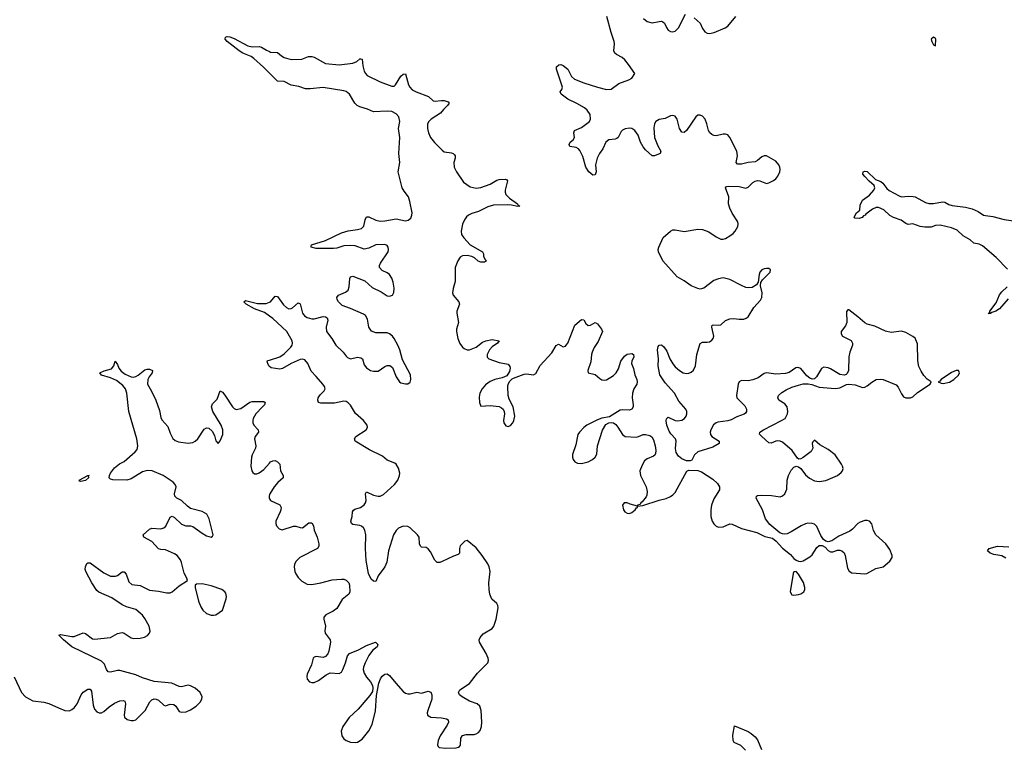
# Model space of a CAD drawing. Header units: inches. Extents: x 1694897 to 1849880, y 907231 to 1017944.
# Tile 94 of 171: x 1817814 to 1826431, y 931440 to 937822. Entities that reach past the tile are written whole.
import ezdxf

# ---------------------------------------------------------------- set-up
doc = ezdxf.new("R2010")
doc.units = ezdxf.units.IN
doc.header["$MEASUREMENT"] = 0
doc.layers.add('B8913', color=7, linetype='Continuous')
doc.layers.add('B8923', color=7, linetype='Continuous')

msp = doc.modelspace()

# ---------------------------------------------------------------- linework, layer by layer
at = {"layer": 'B8913', "color": 6, "elevation": 700}
for points in [[(1820000, 937353.7), (1819947.2, 937407.2), (1819862.2, 937482.2), (1819838.5, 937498.5), (1819767.1, 937530), (1819735.3, 937550), (1819629, 937630), (1819611.2, 937650), (1819614, 937670), (1819630, 937676), (1819652.8, 937672.8), (1819690, 937657.3), (1819810, 937591.6), (1819850, 937583.2), (1819910, 937585.7), (1819930, 937580.3), (1819973.9, 937553.9), (1820000, 937542.9)], [(1820000, 935225.1), (1819956.2, 935256.2), (1819869.9, 935290), (1819796.3, 935330), (1819777, 935350), (1819790, 935363), (1819896.5, 935336.5), (1819970, 935335.5), (1820000, 935347.3)], [(1817765.3, 932065.3), (1817829.5, 931929.5), (1817866.3, 931890), (1817930, 931857.2), (1818025.2, 931845.2), (1818070, 931832.6), (1818153.4, 931793.4), (1818210, 931772.5), (1818250, 931769.5), (1818270, 931779.1), (1818290, 931796.1), (1818318.5, 931830), (1818352.8, 931910), (1818370, 931930.7), (1818410, 931958), (1818430, 931957.7), (1818441.8, 931941.8), (1818457.5, 931817.5), (1818470, 931782.8), (1818490, 931759.4), (1818510, 931750.1), (1818530, 931751.4), (1818550, 931761.6), (1818596.5, 931803.5), (1818643.9, 931836.1), (1818690, 931857), (1818720.1, 931860.1), (1818733.5, 931853.5), (1818739.6, 931830), (1818727.8, 931730), (1818732.8, 931712.8), (1818753.8, 931693.8), (1818790, 931682.7), (1818810, 931683.2), (1818830, 931691), (1818870, 931726.3), (1818911.5, 931770), (1818953.9, 931846.1), (1818970, 931863.9), (1818990, 931872.9), (1819010, 931871), (1819030, 931862), (1819076.8, 931816.8), (1819090, 931813), (1819130, 931826.6), (1819162.7, 931822.7), (1819179.8, 931810), (1819210, 931763.9), (1819230, 931756.5), (1819270, 931760.5), (1819310, 931777.5), (1819359.3, 931810), (1819394.7, 931845.3), (1819408.9, 931870), (1819409.8, 931890), (1819392.9, 931930), (1819350, 931968), (1819310, 931988.2), (1819287.6, 931992.4), (1819230, 931978.3), (1819210, 931981.4), (1819145.2, 932010), (1818990, 932025), (1818890, 932057.9), (1818830, 932084.4), (1818690, 932122.5), (1818670, 932122.7), (1818610, 932107.6), (1818590, 932110.6), (1818574.7, 932130), (1818556.3, 932176.3), (1818530, 932203.2), (1818271.4, 932330), (1818198, 932390), (1818157.6, 932430), (1818170, 932438.3), (1818270, 932419.2), (1818290, 932420.1), (1818370, 932451.5), (1818390, 932445.2), (1818450, 932400.4), (1818470, 932396), (1818607.8, 932412.2), (1818670, 932444.6), (1818710, 932453.2), (1818730, 932449.5), (1818788.4, 932408.4), (1818810, 932402.1), (1818870, 932404.2), (1818905.4, 932414.6), (1818931.9, 932428.1), (1818950.6, 932449.4), (1818954.9, 932465.1), (1818947.4, 932510), (1818910, 932578.2), (1818890, 932606.2), (1818870, 932624.8), (1818830, 932655.3), (1818750, 932678.5), (1818710, 932696.1), (1818619.6, 932759.6), (1818507.1, 932807.1), (1818490, 932822.2), (1818446.2, 932890), (1818393.8, 932990), (1818387.8, 933010), (1818389.8, 933030.2), (1818402.5, 933057.5), (1818410, 933065.5), (1818430, 933065.3), (1818550, 932976.6), (1818610, 932948.1), (1818652.9, 932947.1), (1818670, 932953.5), (1818710, 932985.6), (1818730, 932985), (1818744.8, 932964.8), (1818770, 932898.5), (1818796.2, 932876.2), (1818870, 932866.5), (1818950, 932825), (1819030, 932816.3), (1819101.7, 932801.7), (1819130, 932802.9), (1819150, 932811.1), (1819210, 932864.6), (1819282.7, 932910), (1819277.4, 932930), (1819253.3, 932973.3), (1819230, 933067.8), (1819220.7, 933090), (1819191.7, 933130), (1819170, 933143.9), (1819090, 933178.5), (1819050, 933181.2), (1819030, 933187.6), (1818970, 933252.9), (1818900.4, 933290), (1818894.7, 933310), (1818950, 933359), (1818970, 933368.7), (1819050, 933362.7), (1819075.3, 933370), (1819092.7, 933387.3), (1819130, 933465.5), (1819150, 933472.8), (1819170, 933461.8), (1819230, 933403.7), (1819269.1, 933389.1), (1819310, 933388.9), (1819330, 933383.2), (1819410, 933323.8), (1819450, 933300.6), (1819490, 933289.1), (1819502.6, 933297.4), (1819508.3, 933310), (1819473.3, 933450), (1819451.4, 933490), (1819410, 933514.4), (1819310, 933541.9), (1819281.5, 933561.5), (1819230, 933609.3), (1819190, 933632.4), (1819173.1, 933650), (1819167.6, 933670), (1819183.3, 933730), (1819176.1, 933750), (1819156.7, 933770), (1819070, 933829.9), (1818972.4, 933870), (1818930, 933873.8), (1818890, 933862.2), (1818790, 933801.4), (1818751.3, 933788.7), (1818630, 933792.9), (1818610, 933797.7), (1818597.4, 933810), (1818600.1, 933830), (1818610.3, 933850), (1818644.4, 933895.6), (1818688.9, 933931.1), (1818730, 933951.8), (1818824, 934036), (1818841.4, 934058.6), (1818849, 934090), (1818840.3, 934150), (1818768.4, 934390), (1818752.7, 934550), (1818740.8, 934590), (1818717.6, 934617.6), (1818660.4, 934660.4), (1818610, 934684.8), (1818530, 934708.3), (1818514.3, 934730), (1818552.5, 934747.5), (1818616.3, 934763.7), (1818637, 934790), (1818650, 934831.3), (1818670, 934802.6), (1818682.2, 934770), (1818702.3, 934742.3), (1818736.4, 934716.4), (1818790, 934694.4), (1818810, 934691.4), (1818830, 934695.8), (1818852.1, 934707.9), (1818910, 934754.2), (1818930, 934762), (1818950, 934761.9), (1818975.8, 934750), (1818973, 934730), (1818946.3, 934693.7), (1818935.3, 934670), (1818932.3, 934630), (1818968.7, 934568.8), (1819006.4, 934490), (1819037.7, 934397.7), (1819050, 934338.3), (1819058.5, 934318.5), (1819110, 934257.8), (1819130, 934201.2), (1819154.7, 934154.7), (1819176.3, 934136.3), (1819204.6, 934124.6), (1819290, 934111.4), (1819330, 934119.8), (1819350, 934129.5), (1819372.1, 934150), (1819430, 934234.4), (1819450, 934248.1), (1819470, 934245.5), (1819497.6, 934217.6), (1819518.8, 934178.8), (1819531.8, 934131.8), (1819550, 934110.6), (1819570, 934133), (1819592.8, 934190), (1819592.2, 934230), (1819576, 934270), (1819505, 934390), (1819493.8, 934430), (1819502.7, 934457.3), (1819541.3, 934498.7), (1819570, 934572), (1819590, 934559), (1819610, 934533), (1819676.3, 934430), (1819690, 934416.8), (1819710, 934408.8), (1819750, 934417.2), (1819829.2, 934470.8), (1819850, 934477.1), (1819930, 934479.1), (1819950, 934476.9), (1819961.1, 934470), (1819956, 934450), (1819939.8, 934430), (1819879.8, 934370), (1819858, 934330), (1819853.1, 934310), (1819853.7, 934290), (1819862.5, 934270), (1819901.7, 934230), (1819905.1, 934210), (1819875.8, 934170), (1819867.7, 934150), (1819879.5, 934090), (1819878.7, 934070), (1819848.9, 934011.1), (1819843.1, 933990), (1819838.2, 933910), (1819845, 933870), (1819854.6, 933854.6), (1819870, 933844.1), (1819890, 933844.7), (1819910, 933853.3), (1819950, 933882), (1820000, 933937.6)], [(1820000, 934785.4), (1819994.6, 934790), (1819984.9, 934810), (1819980.9, 934830), (1819984.2, 934835.8), (1820000, 934840.6)], [(1820000, 933663.1), (1819996.1, 933650), (1819997.4, 933630), (1820000, 933625.7)]]:
    msp.add_lwpolyline(points, dxfattribs=at)
for points in [[(1818350, 933776.2), (1818340.5, 933780.5), (1818334.5, 933790), (1818410, 933830.8), (1818422, 933830), (1818412.7, 933827.3), (1818415.1, 933810), (1818390, 933785.8)], [(1819410, 932880.7), (1819362.5, 932877.5), (1819350.7, 932870), (1819350.4, 932850), (1819378.4, 932730), (1819398.3, 932678.3), (1819416.9, 932650), (1819450, 932621.5), (1819490, 932606), (1819510, 932605.8), (1819529.7, 932610.3), (1819590, 932650.7), (1819619.9, 932750), (1819623.4, 932770), (1819617.8, 932797.8), (1819610.3, 932810.3), (1819582.8, 932830), (1819490, 932863.7)]]:
    msp.add_lwpolyline(points, close=True, dxfattribs=at)
at = {"layer": 'B8923', "color": 6}
for points, elevation in [([(1820000, 937542.9), (1820010, 937538.6), (1820070, 937535.8), (1820104.8, 937504.8), (1820129.6, 937489.6), (1820190, 937473.4), (1820282.7, 937477.3), (1820341.4, 937498.6), (1820370, 937498.9), (1820390, 937492.8), (1820490, 937437.9), (1820610, 937427.3), (1820730, 937440.4), (1820764.2, 937455.8), (1820790, 937480.3), (1820799.5, 937479.5), (1820810, 937476), (1820816.4, 937416.4), (1820829.6, 937369.6), (1820839.3, 937350), (1820854.4, 937334.4), (1820970, 937277.5), (1821070, 937240.7), (1821090, 937240.8), (1821103.5, 937250), (1821150, 937326.6), (1821170, 937344.2), (1821190, 937348.8), (1821215.8, 937250), (1821227.5, 937230), (1821250, 937208.3), (1821283.5, 937190), (1821391.7, 937150), (1821432.5, 937112.5), (1821450, 937108.2), (1821504.5, 937115.5), (1821530, 937113.4), (1821563, 937103), (1821572, 937092), (1821559.4, 937070), (1821524.3, 937035.7), (1821497.9, 937002.1), (1821415.2, 936950), (1821393.5, 936930), (1821383.5, 936910), (1821384.3, 936870), (1821392.1, 936830), (1821410.1, 936790), (1821444.9, 936744.9), (1821510, 936677.7), (1821530, 936665), (1821594.4, 936654.4), (1821608.7, 936648.7), (1821618.4, 936638.4), (1821623.8, 936630), (1821624.1, 936610), (1821613.6, 936570), (1821616.8, 936530), (1821636.6, 936490), (1821699.1, 936399.1), (1821757, 936357), (1821810, 936347.3), (1821850, 936353.1), (1821930, 936381), (1821990, 936415.9), (1822010, 936421.8), (1822066.2, 936426.2), (1822078.6, 936418.6), (1822083.5, 936410), (1822061.8, 936330), (1822061.6, 936310), (1822068.6, 936290), (1822099.6, 936259.6), (1822170.2, 936210), (1822176.1, 936196.1), (1822190.3, 936189.7), (1822174.1, 936185.9), (1822118.7, 936198.7), (1822081.7, 936201.7), (1821961.4, 936198.6), (1821910, 936182.3), (1821830, 936142.9), (1821770, 936124.1), (1821742.3, 936110), (1821725.2, 936094.8), (1821705.5, 936070), (1821688.6, 936030), (1821676.9, 935970), (1821680.4, 935940.4), (1821700.4, 935910), (1821756.3, 935850), (1821865.5, 935790), (1821873.1, 935770), (1821873.3, 935750), (1821885.1, 935725.1), (1821899.7, 935710), (1821882.9, 935697.1), (1821850, 935698.5), (1821827.3, 935707.3), (1821794.6, 935734.6), (1821770, 935747.9), (1821730, 935756.3), (1821690, 935754.1), (1821670, 935741.1), (1821647.2, 935710), (1821625.7, 935650), (1821625.3, 935530), (1821607.2, 935467.2), (1821602.5, 935430), (1821607.7, 935407.7), (1821657.8, 935350), (1821663.1, 935330), (1821640.1, 935270), (1821639.5, 935250), (1821654.6, 935170), (1821637.6, 935110), (1821636.8, 935090), (1821647.5, 935030), (1821665.9, 934985.9), (1821690, 934953.7), (1821703.2, 934943.2), (1821730, 934930.6), (1821750, 934930.5), (1821810, 934954.6), (1821863.5, 934996.5), (1821892.9, 935010), (1821950, 935019.4), (1822010.1, 935010.1), (1821996.5, 934990), (1821950, 934955.8), (1821925.9, 934930), (1821906, 934890), (1821904.6, 934864.6), (1821920.3, 934850), (1822010, 934820.4), (1822090, 934805.5), (1822104.7, 934784.7), (1822106.4, 934770), (1822100.4, 934739.6), (1822076, 934704), (1822035.4, 934684.6), (1821973.1, 934670), (1821930, 934652.1), (1821890, 934622.9), (1821860.9, 934590), (1821840.9, 934550), (1821834.6, 934514.6), (1821837.4, 934470), (1821850, 934437.6), (1821930, 934442.5), (1822010, 934432.7), (1822030, 934423.7), (1822044.1, 934410), (1822053.4, 934390), (1822055.8, 934370), (1822048.9, 934310), (1822052.4, 934290), (1822070, 934265.5), (1822090, 934259.7), (1822110, 934268), (1822129.7, 934290), (1822139.3, 934310), (1822146.3, 934350), (1822133.4, 934430), (1822097.7, 934497.7), (1822089.4, 934529.4), (1822085.2, 934610), (1822089.9, 934630.1), (1822104, 934656), (1822123.6, 934676.4), (1822136.7, 934683.3), (1822230, 934716.6), (1822250, 934720.3), (1822310, 934711.9), (1822330, 934721.8), (1822368.2, 934791.8), (1822470, 934902.8), (1822510, 934966.8), (1822530, 934979.5), (1822570, 934955.9), (1822590, 934961.5), (1822597.3, 934970), (1822610.3, 934990), (1822673, 935147), (1822730, 935195.5), (1822750, 935191.8), (1822770, 935159.7), (1822790, 935142.3), (1822810, 935145.6), (1822850, 935168.8), (1822870, 935157.1), (1822906.9, 935110), (1822913.3, 935090), (1822875.7, 935004.3), (1822842.3, 934950), (1822824.1, 934910), (1822818.2, 934890), (1822813.6, 934826.4), (1822784.7, 934750), (1822788.3, 934730), (1822850, 934713.8), (1822890, 934678.5), (1822910, 934667.4), (1822930, 934664.8), (1822950, 934668.6), (1823010, 934706.2), (1823035.4, 934730), (1823055, 934765), (1823076.1, 934830), (1823106.2, 934873.8), (1823130, 934891.3), (1823170, 934898.3), (1823186.2, 934890), (1823188.4, 934870), (1823172.5, 934830), (1823169.4, 934809.4), (1823186.3, 934766.3), (1823197.5, 934710), (1823215.7, 934670), (1823219.1, 934650), (1823214.8, 934630), (1823188.7, 934590), (1823176.6, 934550), (1823174.9, 934510), (1823184.2, 934450), (1823181.9, 934430), (1823170, 934410.5), (1823150, 934400.9), (1823090, 934404.9), (1823070, 934401.2), (1822975.7, 934344.3), (1822910, 934332.5), (1822870, 934317.7), (1822776.5, 934270), (1822750.1, 934250), (1822712.1, 934210), (1822699.3, 934190), (1822681.1, 934098.9), (1822653.3, 934013.3), (1822652, 933990), (1822657.3, 933970), (1822671.8, 933950), (1822696.7, 933936.7), (1822730, 933933.3), (1822790, 933948), (1822827.1, 933970), (1822849.8, 933990), (1822864.5, 934015.5), (1822869.9, 934090), (1822913.3, 934226.7), (1822944.3, 934275.7), (1822970, 934291.3), (1822990, 934294.5), (1823010, 934289.5), (1823030, 934277.3), (1823050, 934253.7), (1823089, 934189), (1823112, 934172), (1823210, 934166), (1823230.9, 934170), (1823270, 934187.8), (1823290, 934190.1), (1823330, 934179.5), (1823346.9, 934166.9), (1823361.1, 934141.1), (1823375.2, 934090), (1823380.3, 934050), (1823376.9, 934023.1), (1823371.2, 934008.8), (1823360.7, 933999.3), (1823305.3, 933974.7), (1823282.9, 933957.1), (1823260.3, 933919.7), (1823242.2, 933870), (1823245.8, 933830), (1823297.5, 933730), (1823306.1, 933690), (1823302.5, 933657.5), (1823296.6, 933643.4), (1823262.3, 933597.7), (1823250.7, 933590), (1823243.4, 933576.6), (1823222, 933570), (1823219.6, 933560.4), (1823157.3, 933577.3), (1823130, 933590.7), (1823103, 933590), (1823090.4, 933569.6), (1823099.6, 933530), (1823110.3, 933510.3), (1823130, 933499.5), (1823150, 933498), (1823170, 933505.7), (1823200.9, 933530), (1823213.4, 933546.6), (1823222, 933550), (1823220.4, 933559.6), (1823266, 933566), (1823410, 933613.7), (1823472.5, 933627.5), (1823510, 933645.5), (1823530, 933659.1), (1823550, 933682), (1823652.6, 933867.4), (1823670, 933877.6), (1823750, 933874.3), (1823781.5, 933861.5), (1823878.9, 933798.9), (1823919.5, 933759.5), (1823938.2, 933730), (1823937.1, 933702.9), (1823890, 933625.6), (1823868.4, 933570), (1823861.5, 933530), (1823863.5, 933470), (1823874.7, 933430), (1823890, 933405.8), (1823910, 933387.3), (1823930, 933377.5), (1823970, 933379.3), (1824030, 933405.3), (1824050, 933404.2), (1824130, 933365.4), (1824264, 933330), (1824335.2, 933295.2), (1824401, 933281), (1824435.7, 933255.7), (1824490, 933194), (1824558.6, 933138.6), (1824590, 933101.6), (1824610, 933087.3), (1824630, 933080.5), (1824650, 933077.6), (1824670, 933081.1), (1824730, 933116.5), (1824750, 933135.5), (1824790, 933199.7), (1824810, 933215.4), (1824837.3, 933217.3), (1824862.4, 933202.4), (1824890, 933174), (1824910, 933160.7), (1824930, 933161.5), (1824970, 933175.7), (1824990, 933176), (1825009.6, 933169.6), (1825030, 933151.7), (1825039.4, 933130), (1825058.1, 933018.1), (1825072.1, 932992.1), (1825097.4, 932977.4), (1825210, 932968.6), (1825227.5, 932972.5), (1825305.4, 933014.6), (1825370, 933030.2), (1825430, 933079.5), (1825449.7, 933110), (1825449.7, 933130), (1825430, 933182.6), (1825392.8, 933230), (1825305.1, 933310), (1825286.6, 933346.6), (1825270, 933405.4), (1825250, 933430.5), (1825230, 933435.9), (1825210, 933435), (1825170, 933421.7), (1825148.7, 933410), (1825100.8, 933359.2), (1825078.4, 933341.6), (1824981.2, 933298.8), (1824922.7, 933257.3), (1824890, 933249.8), (1824870, 933253.5), (1824848.5, 933268.5), (1824824.5, 933304.5), (1824790, 933383.5), (1824770, 933402.6), (1824750.4, 933410.4), (1824712.5, 933412.5), (1824690, 933407.6), (1824652.9, 933390), (1824564.8, 933335.2), (1824530, 933319.8), (1824510, 933316.5), (1824490, 933317.5), (1824467.1, 933327.1), (1824379.1, 933399.1), (1824341.5, 933450), (1824316.1, 933530), (1824259.8, 933630), (1824262, 933650), (1824270, 933654.7), (1824303.1, 933656.9), (1824394.6, 933654.6), (1824470, 933643.5), (1824490, 933650.3), (1824510.8, 933670), (1824528.3, 933710), (1824529.9, 933790), (1824541.4, 933830), (1824565, 933875), (1824590, 933902), (1824610, 933910.4), (1824630, 933906.5), (1824650, 933890.3), (1824690, 933836.5), (1824725.3, 933805.3), (1824770, 933783.5), (1824810, 933776.3), (1824870, 933786.8), (1824970.4, 933829.6), (1825003.9, 933856.1), (1825014.6, 933870), (1825019.4, 933890), (1825015.8, 933910), (1825005.2, 933930), (1824949.2, 934010), (1824890, 934058.3), (1824817, 934097), (1824770, 934139.6), (1824754.2, 934125.8), (1824750.4, 934110), (1824755.5, 934070), (1824740.2, 934039.8), (1824670, 933986.2), (1824650, 933974.3), (1824633.6, 933973.6), (1824622.2, 933982.2), (1824574.5, 934050), (1824490, 934122.7), (1824470, 934130.8), (1824450, 934132.7), (1824430, 934129.8), (1824390, 934114), (1824370, 934116.8), (1824307.4, 934170), (1824289.8, 934190.2), (1824292.6, 934210), (1824322, 934230), (1824482.2, 934310), (1824511.8, 934330), (1824533.6, 934370), (1824536.5, 934390), (1824530.6, 934430), (1824510, 934458.2), (1824457.7, 934490), (1824448.9, 934510), (1824455.2, 934530), (1824483.3, 934556.7), (1824520.7, 934579.3), (1824570, 934602.4), (1824630, 934622.2), (1824670, 934631.1), (1824713.4, 934633.4), (1824747.3, 934627.3), (1824810, 934603.6), (1824950, 934592.3), (1824990, 934596.9), (1825050, 934626.5), (1825070, 934629.1), (1825124.2, 934624.2), (1825190, 934601.7), (1825210, 934603.6), (1825230, 934614), (1825270, 934647.4), (1825310, 934670.4), (1825350, 934673), (1825370, 934670.5), (1825484.1, 934624.1), (1825502.8, 934602.8), (1825530, 934546), (1825550, 934519.1), (1825570, 934510.5), (1825590, 934508.4), (1825610, 934510.4), (1825630, 934519.3), (1825670, 934556.4), (1825781.2, 934630), (1825789.3, 934650), (1825754.8, 934674.8), (1825726.2, 934706.2), (1825702, 934742), (1825683.8, 934783.8), (1825675.3, 934835.3), (1825670, 934984), (1825657.6, 935017.6), (1825650, 935031.1), (1825630, 935048.4), (1825570, 935083.5), (1825530, 935093.5), (1825441.8, 935081.8), (1825390, 935092.9), (1825297.9, 935137.9), (1825230, 935156.4), (1825210, 935166.7), (1825150, 935219.6), (1825070, 935280.5), (1825060.7, 935279.3), (1825050, 935266), (1825052.8, 935170), (1825040.3, 935139.7), (1825002.8, 935090), (1825001.9, 935070), (1825015.4, 935050), (1825090, 935012.4), (1825103.1, 934990), (1825102.5, 934970), (1825079, 934910), (1825070.2, 934870.2), (1825065.9, 934750), (1825055.6, 934724.4), (1825045.9, 934714.1), (1825030, 934707.6), (1824990, 934713.1), (1824910, 934762.6), (1824888, 934772), (1824850, 934777.5), (1824830, 934768.2), (1824787.4, 934692.6), (1824770, 934676.8), (1824750, 934673.8), (1824730, 934680.9), (1824702.4, 934702.4), (1824650, 934767.1), (1824623.4, 934776.6), (1824606.4, 934773.6), (1824547.4, 934732.6), (1824516.6, 934723.4), (1824430, 934718.4), (1824350, 934727.7), (1824330, 934722.2), (1824275.4, 934684.6), (1824230, 934666.1), (1824190, 934659.2), (1824130, 934660.7), (1824111.4, 934648.6), (1824101.5, 934630), (1824087.3, 934530), (1824090.1, 934510.1), (1824159.4, 934439.4), (1824174.4, 934410), (1824174.8, 934390), (1824165.7, 934374.3), (1824154.2, 934365.8), (1824090, 934344.5), (1824041.9, 934318.1), (1824010, 934307.5), (1823924.2, 934295.8), (1823909.2, 934290.8), (1823887.1, 934272.9), (1823862, 934230), (1823857.1, 934210), (1823859.5, 934190), (1823872.4, 934170), (1823935.3, 934130), (1823934.6, 934110), (1823881.1, 934078.9), (1823750, 934037), (1823719.1, 934010), (1823695.3, 933964.7), (1823682.3, 933957.7), (1823650, 933959.3), (1823610, 933975.4), (1823580, 934000), (1823559.9, 934030), (1823554.4, 934065.6), (1823559.7, 934130), (1823554, 934150), (1823513.3, 934193.3), (1823497.4, 934217.4), (1823477.9, 934270), (1823471.4, 934308.6), (1823474, 934326), (1823490, 934340.7), (1823550, 934312.1), (1823570, 934308.5), (1823610, 934315.5), (1823632, 934328), (1823648, 934350), (1823653.5, 934370), (1823652.7, 934390), (1823643.6, 934410), (1823581.1, 934481.1), (1823543.9, 934550), (1823462.3, 934642.3), (1823415.8, 934710), (1823400.2, 934790), (1823405.9, 934850), (1823396, 934930), (1823400.7, 934959.3), (1823410, 934970.2), (1823430, 934974), (1823450, 934957.8), (1823477.4, 934917.4), (1823504.9, 934850), (1823530, 934806.6), (1823550, 934781.1), (1823587.1, 934750), (1823620.3, 934730), (1823650, 934722.7), (1823670, 934724.5), (1823690, 934733.2), (1823710, 934752.2), (1823729.5, 934790.5), (1823739.6, 934890), (1823770, 934987.1), (1823790, 934998.3), (1823830, 934996.6), (1823850, 935001.1), (1823870, 935013.6), (1823883.6, 935030), (1823889.9, 935050), (1823872, 935128), (1823874.6, 935145.4), (1823889.4, 935150.6), (1823930, 935146.2), (1823949.5, 935150.5), (1823990, 935186.1), (1824030, 935201.1), (1824064.3, 935204.3), (1824110, 935198.8), (1824150, 935199.8), (1824173, 935207), (1824190, 935220.2), (1824238.6, 935301.4), (1824295.9, 935364.1), (1824310, 935389), (1824312.1, 935430), (1824298.4, 935490), (1824300.9, 935519.1), (1824315.5, 935544.5), (1824381.3, 935610), (1824385.1, 935630), (1824370, 935641.3), (1824350, 935643.5), (1824330, 935640.3), (1824309, 935630), (1824291.6, 935610), (1824284.5, 935590), (1824278, 935522), (1824261.3, 935498.7), (1824224.2, 935475.8), (1824190, 935472.7), (1824170, 935477.1), (1824130, 935493.9), (1824030, 935547.6), (1823970, 935559.9), (1823930, 935553.5), (1823890, 935538.1), (1823802.3, 935470), (1823770, 935462.9), (1823750, 935466.2), (1823689.3, 935490), (1823630, 935533.4), (1823567.9, 935570), (1823443.5, 935710), (1823403.6, 935790), (1823401.8, 935810), (1823407.3, 935830), (1823445.9, 935914.1), (1823510, 935970.3), (1823530, 935981.3), (1823550, 935982.7), (1823630, 935965.8), (1823750, 935987.2), (1823790, 935984.8), (1823845.1, 935965.1), (1823910, 935919.1), (1823950, 935900.6), (1823970, 935899.4), (1823990, 935905.6), (1824029, 935930), (1824057, 935950), (1824075.6, 935970), (1824097.8, 936010), (1824101.7, 936030), (1824097.6, 936050), (1824048.3, 936128.3), (1824027.8, 936170), (1824018.3, 936210), (1824019.4, 936270), (1823991.4, 936350), (1824000.5, 936359.5), (1824015.3, 936364.7), (1824110, 936359.9), (1824170, 936346.9), (1824190, 936354), (1824230, 936396.9), (1824250, 936408.7), (1824270, 936413), (1824291.4, 936411.4), (1824350, 936388.2), (1824370, 936392.4), (1824410, 936412.8), (1824431.1, 936428.9), (1824449.1, 936450.9), (1824466, 936490), (1824469.8, 936510), (1824467.1, 936530), (1824458.5, 936550), (1824430, 936582.3), (1824350, 936629.2), (1824330, 936630.6), (1824310, 936621.2), (1824271, 936589), (1824250, 936577.9), (1824190, 936570.3), (1824130, 936555), (1824096.8, 936556.8), (1824083.2, 936570), (1824095, 936630), (1824090.6, 936670), (1824030, 936789.9), (1824010, 936812.4), (1823990, 936820.5), (1823970, 936820.2), (1823910, 936805.5), (1823890, 936807.3), (1823870, 936815.8), (1823852.7, 936830), (1823841.8, 936850), (1823828.5, 936908.5), (1823812.4, 936950), (1823790, 936975.5), (1823770, 936985.4), (1823750, 936985), (1823730, 936972.3), (1823650, 936850.8), (1823630, 936834.8), (1823610, 936836.6), (1823588.7, 936870), (1823566.6, 936950), (1823550, 936976.2), (1823530, 936982.9), (1823510, 936979.9), (1823462.4, 936957.6), (1823410, 936946.2), (1823381.9, 936930), (1823368.1, 936910), (1823364.6, 936875.4), (1823369.4, 936790), (1823398.3, 936718.3), (1823425.9, 936670), (1823419.8, 936650), (1823370, 936629.9), (1823350, 936628.2), (1823290, 936682.5), (1823270, 936708.3), (1823248.2, 936750), (1823225.6, 936810), (1823198, 936850), (1823170, 936868.5), (1823150, 936871.2), (1823113.8, 936866.2), (1823090, 936855.4), (1823076.7, 936843.3), (1823051.6, 936790), (1823039.7, 936780.3), (1823025.7, 936774.3), (1822970, 936769.6), (1822945.1, 936750), (1822918.7, 936690), (1822888.3, 936650), (1822868, 936610), (1822853, 936550), (1822858.2, 936490), (1822850, 936462.2), (1822830, 936461.2), (1822795.8, 936490), (1822770, 936530.7), (1822742.2, 936622.2), (1822715.4, 936675.4), (1822703.9, 936690), (1822682.9, 936702.9), (1822630, 936711.9), (1822622.7, 936730), (1822632.7, 936750), (1822657.1, 936770), (1822669.9, 936790), (1822663.9, 936830), (1822669.3, 936850), (1822730, 936877.2), (1822800.6, 936930), (1822810.4, 936950), (1822805.5, 936990), (1822779, 937030), (1822757.4, 937050), (1822690, 937088.3), (1822610, 937125.3), (1822551.7, 937170), (1822542.7, 937190), (1822559.6, 937210), (1822565.8, 937230), (1822511.8, 937388.2), (1822510.9, 937410), (1822532.3, 937427.7), (1822550, 937428.7), (1822570, 937422), (1822610, 937388.9), (1822644.6, 937324.6), (1822670, 937302.3), (1822750, 937269.7), (1822870, 937231.2), (1822950, 937211.7), (1822990, 937214.3), (1823057.5, 937262.5), (1823145.6, 937294.4), (1823169.8, 937310.2), (1823197.6, 937350), (1823143.4, 937430), (1823110.4, 937470), (1823085.7, 937490), (1823035.9, 937516), (1823021.8, 937530), (1823013.5, 937550), (1823018.1, 937610), (1823015.3, 937630), (1822989.6, 937710), (1822953.5, 937850)], 700), ([(1823272.3, 937832.3), (1823305.7, 937805.7), (1823350, 937794.4), (1823410, 937806.9), (1823430, 937807.6), (1823443.1, 937803.1), (1823458, 937790), (1823473.4, 937753.4), (1823490, 937730.3), (1823510, 937718.3), (1823530, 937714.3), (1823550, 937721.5), (1823579.8, 937750), (1823641.8, 937870)], 700), ([(1823718, 937838), (1823769, 937790), (1823790, 937743.6), (1823810, 937714.4), (1823830, 937703.9), (1823850, 937701.1), (1823891.8, 937710), (1823988.9, 937751.1), (1824010, 937764.6), (1824081.1, 937850)], 700), ([(1820000, 935347.3), (1820009.1, 935350.9), (1820050, 935401), (1820070, 935398.3), (1820123.5, 935323.5), (1820150, 935299.8), (1820170, 935290.6), (1820190, 935292.2), (1820201.2, 935298.8), (1820250, 935340.5), (1820270, 935334.3), (1820290.1, 935250.1), (1820307.6, 935227.6), (1820330, 935213), (1820370, 935200.8), (1820390, 935201), (1820470, 935221.7), (1820490, 935220.7), (1820504.9, 935210), (1820510.2, 935190), (1820497.2, 935130), (1820500.3, 935090), (1820546, 935030), (1820581.2, 934970), (1820644.2, 934910), (1820670, 934873.7), (1820682.9, 934862.9), (1820710, 934851.2), (1820770, 934865), (1820800.8, 934860.8), (1820814.5, 934850), (1820830, 934799.7), (1820850, 934772.7), (1820885.4, 934750), (1820910, 934742.1), (1820950, 934744.6), (1821010, 934784.5), (1821030, 934793.2), (1821053.9, 934793.9), (1821076.3, 934776.3), (1821110, 934694.7), (1821137.8, 934650), (1821150, 934641.5), (1821190, 934631.1), (1821210, 934633.6), (1821230, 934646.3), (1821237.7, 934670), (1821233.6, 934710), (1821162.9, 934842.9), (1821140.7, 934930), (1821124.6, 934970), (1821092.8, 935030), (1821077.4, 935050), (1821051.5, 935071.5), (1821030, 935079.9), (1820930, 935078.4), (1820892.6, 935092.6), (1820869.4, 935129.4), (1820858.6, 935198.6), (1820841.5, 935230), (1820822.6, 935242.6), (1820710, 935292.1), (1820637.5, 935317.5), (1820605.5, 935350), (1820593.2, 935370), (1820588.5, 935390), (1820604.5, 935410), (1820664.2, 935435.8), (1820687.4, 935452.6), (1820698.4, 935481.6), (1820703.9, 935556.1), (1820710, 935570.1), (1820730, 935574.4), (1820834.9, 935534.9), (1820897.6, 935477.6), (1820978.2, 935438.2), (1821030, 935404.1), (1821050, 935399.1), (1821076.8, 935410), (1821088.2, 935431.8), (1821090.3, 935469.7), (1821082.4, 935522.4), (1821070, 935558.7), (1821049.8, 935590), (1821030, 935605.7), (1820985.6, 935625.6), (1820962.5, 935650), (1820962.9, 935670), (1820972.5, 935690), (1821038.8, 935790), (1821043, 935810), (1821038.7, 935830), (1821030, 935843.9), (1821010, 935852.2), (1820930.9, 935850.9), (1820870, 935819.8), (1820830, 935812.1), (1820750, 935840.9), (1820710, 935844.5), (1820650, 935841.4), (1820590, 935821.5), (1820559.2, 935819.2), (1820410, 935819.1), (1820366.3, 935830), (1820365.8, 935834.2), (1820366.6, 935850), (1820490, 935887.3), (1820630, 935955.3), (1820690, 935972.9), (1820770, 935982.8), (1820805.6, 935994.4), (1820826, 936014), (1820836.7, 936070), (1820850, 936095.4), (1820870, 936095), (1820930, 936067.3), (1820970, 936057.5), (1821010, 936059.3), (1821110, 936077.4), (1821190, 936059.6), (1821214.4, 936065.6), (1821235.8, 936084.2), (1821246.7, 936110), (1821247.6, 936130), (1821229.4, 936230), (1821215.7, 936270), (1821178.7, 936318.7), (1821162.7, 936350), (1821126.6, 936490), (1821140.4, 936570), (1821132.9, 936650), (1821140.1, 936790), (1821128.7, 936870), (1821141.1, 936930), (1821131.6, 936970), (1821110, 936996.5), (1821070, 937016.7), (1821030, 937021.7), (1820910, 937015.1), (1820857.4, 937037.4), (1820790, 937057.5), (1820769, 937069), (1820747.5, 937090), (1820701.2, 937170), (1820671.7, 937191.7), (1820650, 937199.7), (1820470, 937227.8), (1820355.5, 937215.5), (1820315.6, 937215.6), (1820255.7, 937235.7), (1820190, 937248.2), (1820130, 937279.1), (1820070, 937282.7), (1820000, 937353.7)], 700), ([(1826457.3, 935637.3), (1826359.8, 935739.8), (1826239.7, 935839.7), (1826210, 935855.6), (1826165.1, 935865.1), (1826132.5, 935892.5), (1826070, 935929.7), (1826017.1, 935977.1), (1825970, 935999.8), (1825870, 936021.4), (1825830, 936018), (1825790, 936005.7), (1825734.8, 936005.2), (1825693.7, 936010), (1825630, 936033), (1825590, 936029.4), (1825570, 936037.9), (1825527.3, 936067.3), (1825461.8, 936090), (1825430, 936106.5), (1825376, 936156), (1825330, 936175.9), (1825310, 936175.7), (1825276.9, 936163.1), (1825220.1, 936119.9), (1825213, 936110), (1825197.1, 936102.9), (1825188, 936090), (1825161.5, 936081.5), (1825123.6, 936083.6), (1825117.2, 936090), (1825124.5, 936110), (1825137, 936130), (1825165.4, 936154.6), (1825170, 936196), (1825190, 936240.5), (1825250, 936286), (1825289, 936330), (1825299, 936350), (1825292, 936370), (1825247.6, 936407.6), (1825208.9, 936448.9), (1825194, 936470), (1825195.1, 936490), (1825210, 936496.5), (1825230, 936492.4), (1825303.4, 936423.4), (1825350, 936403.8), (1825366.4, 936390), (1825401.9, 936341.9), (1825424.5, 936324.5), (1825510, 936277.7), (1825530, 936271.6), (1825590, 936275.9), (1825633.8, 936273.8), (1825650, 936269.3), (1825741.1, 936221.1), (1825770, 936212.5), (1825810, 936210.8), (1825890, 936227.1), (1825910, 936224.6), (1825944.6, 936204.6), (1825974.3, 936194.3), (1826090, 936179.9), (1826150, 936164.3), (1826203, 936143), (1826250, 936110.9), (1826266, 936106), (1826330, 936098.8), (1826430, 936072.9), (1826510, 936059.1)], 600), ([(1826463.1, 935376.9), (1826387.6, 935290), (1826358, 935270), (1826322.8, 935257.2), (1826310, 935247.5), (1826290, 935249.6), (1826302.6, 935257.4), (1826303.6, 935270), (1826359.2, 935340.8), (1826390, 935413.4), (1826410, 935439), (1826456.8, 935483.2)], 600), ([(1820000, 934840.6), (1820090, 934868.5), (1820130, 934894.4), (1820187.8, 934952.2), (1820197.9, 934970), (1820202.5, 934990), (1820199.4, 935010), (1820150.8, 935090), (1820030, 935203.7), (1820000, 935225.1)], 700), ([(1820000, 933625.7), (1820009.4, 933610), (1820090, 933572.5), (1820102.4, 933550), (1820101, 933530), (1820093.2, 933510), (1820055.4, 933430), (1820054.6, 933410), (1820060.9, 933390), (1820083.6, 933363.6), (1820110, 933354.8), (1820210, 933384.4), (1820230, 933385.7), (1820270, 933373.3), (1820290, 933372.4), (1820344.6, 933415.4), (1820370, 933414.4), (1820386.5, 933390), (1820392.4, 933350), (1820416.1, 933290), (1820431.1, 933230), (1820432.2, 933210), (1820419.4, 933190), (1820267.1, 933110), (1820230, 933075.3), (1820219, 933050), (1820216.3, 933030), (1820222, 932990), (1820230, 932968.5), (1820250, 932936.9), (1820283.2, 932903.2), (1820330, 932877.3), (1820370, 932874.3), (1820450, 932889), (1820550, 932915.1), (1820630, 932922.8), (1820650, 932921.2), (1820670, 932912.3), (1820693.9, 932890), (1820701.3, 932870), (1820703.5, 932810), (1820694, 932790), (1820635.4, 932744.6), (1820590, 932665.8), (1820558.1, 932641.9), (1820494, 932610), (1820477.2, 932590), (1820476, 932570), (1820489.6, 932510), (1820485, 932470), (1820487.5, 932450), (1820530.1, 932389.9), (1820532.8, 932370), (1820520.9, 932290), (1820511.7, 932268.3), (1820490, 932243.2), (1820470, 932235.9), (1820410, 932243.2), (1820390, 932237.2), (1820382.4, 932230), (1820367.1, 932170), (1820329.5, 932090), (1820326.7, 932070), (1820330, 932045.3), (1820350, 932022.2), (1820370, 932016.3), (1820390, 932017.8), (1820430, 932034), (1820495.2, 932084.8), (1820530, 932102.4), (1820610, 932095.5), (1820630, 932108.3), (1820642.7, 932130), (1820666.7, 932190), (1820683.7, 932250), (1820699.8, 932270), (1820778.4, 932301.6), (1820850, 932340.1), (1820928.7, 932368.7), (1820948, 932350), (1820941.7, 932330), (1820902.7, 932297.3), (1820868.2, 932251.8), (1820837, 932190), (1820822.4, 932150), (1820821.5, 932130), (1820830, 932098.3), (1820850, 932063.5), (1820883.7, 932023.7), (1820901.8, 931990), (1820905.7, 931970), (1820901.7, 931938.3), (1820878.1, 931901.9), (1820777.5, 931782.5), (1820698.8, 931710), (1820642.7, 931630), (1820628.2, 931590), (1820629.2, 931570), (1820633.6, 931550), (1820650, 931522.3), (1820670, 931507.5), (1820710, 931494.2), (1820750, 931490.9), (1820770, 931494.8), (1820810, 931521.1), (1820870, 931592.2), (1820899.6, 931650), (1820928.6, 931768.6), (1820936.8, 931903.2), (1820955.8, 932010), (1820972.2, 932050), (1820987.4, 932072.6), (1821010, 932089.6), (1821030, 932091.5), (1821050, 932077.9), (1821105.4, 932010), (1821170, 931938.4), (1821190, 931922.1), (1821210, 931916.5), (1821230, 931917.9), (1821290, 931932.6), (1821330, 931923.9), (1821390, 931939.6), (1821411, 931931), (1821419.9, 931910), (1821420.9, 931870), (1821385.8, 931770), (1821381.3, 931750), (1821383.8, 931730), (1821412.7, 931712.7), (1821506.6, 931706.6), (1821550, 931699.2), (1821563.5, 931690), (1821568.2, 931670), (1821556.6, 931643.4), (1821494.8, 931550), (1821475.8, 931510), (1821471.6, 931470), (1821476.5, 931456.5), (1821486.5, 931446.5), (1821541.5, 931441.5), (1821634.8, 931445.2), (1821654.5, 931450), (1821664.1, 931455.9), (1821671.4, 931468.6), (1821674.8, 931530), (1821688.9, 931551.1), (1821720, 931560), (1821790, 931560.6), (1821810, 931565.8), (1821830, 931578.8), (1821843.9, 931596.1), (1821856.5, 931630), (1821858.3, 931670), (1821852, 931772), (1821839.8, 931810), (1821816.9, 931830), (1821750, 931854.1), (1821687.7, 931890), (1821662.8, 931910), (1821654.2, 931930), (1821666.7, 931953.3), (1821750, 932007.3), (1821820.7, 932099.3), (1821910, 932187.5), (1821916.7, 932210), (1821913.9, 932230), (1821896.2, 932270), (1821838.1, 932370), (1821836.3, 932390), (1821844.6, 932410), (1821870, 932441.8), (1821949.8, 932490), (1821963.9, 932510), (1821983.4, 932570), (1822000.5, 932670), (1821998.1, 932690), (1821988.9, 932708.9), (1821947.1, 932747.1), (1821929.6, 932789.6), (1821922.9, 932830), (1821920.7, 932890), (1821930.6, 932990), (1821921.4, 933030), (1821910, 933055.7), (1821862.8, 933130), (1821810, 933196.2), (1821730, 933259.8), (1821710, 933254.8), (1821670, 933214.4), (1821663.1, 933190), (1821663.9, 933150), (1821650, 933137), (1821610, 933122.8), (1821510, 933075), (1821490, 933068), (1821468.8, 933068.8), (1821447.8, 933087.8), (1821410, 933162.4), (1821390, 933187.1), (1821370, 933198.5), (1821330, 933202.6), (1821321.3, 933210), (1821313.5, 933230), (1821309.6, 933289.6), (1821296.4, 933310), (1821230, 933372.1), (1821210, 933382.9), (1821170, 933387.1), (1821130, 933368.2), (1821110, 933348), (1821085.5, 933310), (1821040.9, 933170), (1821026.5, 933070), (1821010.4, 933030), (1820950.1, 932950), (1820930, 932901.8), (1820910, 932904.4), (1820890, 932923.1), (1820867.4, 932970), (1820845, 933085), (1820840.3, 933190), (1820842.4, 933310), (1820835.6, 933350), (1820823.7, 933370), (1820804.9, 933384.9), (1820790, 933391.2), (1820730, 933400.6), (1820716.7, 933410), (1820712.7, 933430), (1820723.6, 933470), (1820727.7, 933510), (1820734.8, 933525.2), (1820745.8, 933534.2), (1820796, 933550), (1820830, 933573.7), (1820840.2, 933590), (1820845.3, 933610), (1820841.6, 933670), (1820850, 933687.9), (1820910, 933656), (1820950, 933647.3), (1820970, 933648.8), (1820997.6, 933662.4), (1821095.6, 933750), (1821124, 933790), (1821138.4, 933830), (1821139.8, 933850), (1821130, 933893), (1821110, 933928.5), (1821098.4, 933938.4), (1821030, 933965.1), (1820990, 933997.6), (1820874.8, 934054.8), (1820749.4, 934130), (1820745.2, 934150), (1820756.4, 934170), (1820846.2, 934230), (1820858.2, 934250), (1820855.1, 934270), (1820822.8, 934310), (1820753, 934373), (1820710, 934445.4), (1820690, 934465.6), (1820670, 934476.7), (1820650, 934480.1), (1820570, 934463.5), (1820450, 934461.8), (1820428.3, 934468.3), (1820422.8, 934490), (1820427.6, 934510), (1820445, 934535), (1820479.4, 934570), (1820488.3, 934590), (1820481.4, 934610), (1820465.8, 934630), (1820410, 934697.5), (1820363.9, 934743.9), (1820337, 934810), (1820310, 934842.3), (1820290, 934849), (1820270, 934845.5), (1820189.4, 934810.6), (1820113.1, 934766.9), (1820090, 934762.3), (1820013.7, 934773.7), (1820000, 934785.4)], 700), ([(1820000, 933937.6), (1820010, 933948.7), (1820030, 933959.4), (1820050, 933961), (1820070.9, 933950), (1820091, 933930), (1820095.8, 933870), (1820119.1, 933830), (1820119, 933810), (1820072.3, 933767.7), (1820039.9, 933730), (1820002.1, 933670), (1820000, 933663.1)], 700), ([(1826445.2, 933105.2), (1826410, 933127.4), (1826337.7, 933137.7), (1826306, 933150), (1826283.7, 933170), (1826297.2, 933190), (1826370, 933212), (1826470, 933204.1)], 600), ([(1824164.5, 931424.5), (1824124, 931464), (1824065.7, 931490), (1824058.7, 931510), (1824054.5, 931554.5), (1824070, 931636), (1824190, 931586.3), (1824216.5, 931570), (1824250, 931540.4), (1824270, 931514.9), (1824305.3, 931430)], 600)]:
    msp.add_lwpolyline(points, dxfattribs=dict(at, elevation=elevation))
at = {"layer": 'B8923', "color": 6, "elevation": 700}
for points in [[(1825810, 937668), (1825792, 937650), (1825796, 937630), (1825810, 937602), (1825830, 937594), (1825831.9, 937651.9), (1825830, 937658)], [(1826010, 934749.7), (1825970, 934730.6), (1825879.3, 934670), (1825865.3, 934654.7), (1825851.3, 934650), (1825877.5, 934637.5), (1825895.6, 934635.6), (1825950, 934647.8), (1825989.7, 934670), (1826030, 934707.4), (1826039.1, 934730), (1826030, 934749.4)], [(1824610, 932989.6), (1824590, 932984.5), (1824584.2, 932970), (1824556.6, 932810), (1824570, 932785.8), (1824590, 932781.6), (1824630, 932787.3), (1824650, 932793), (1824676.2, 932810), (1824684.7, 932830), (1824683.9, 932850), (1824672.2, 932892.2), (1824630, 932965.6)]]:
    msp.add_lwpolyline(points, close=True, dxfattribs=at)

doc.saveas('drawing.dxf')
